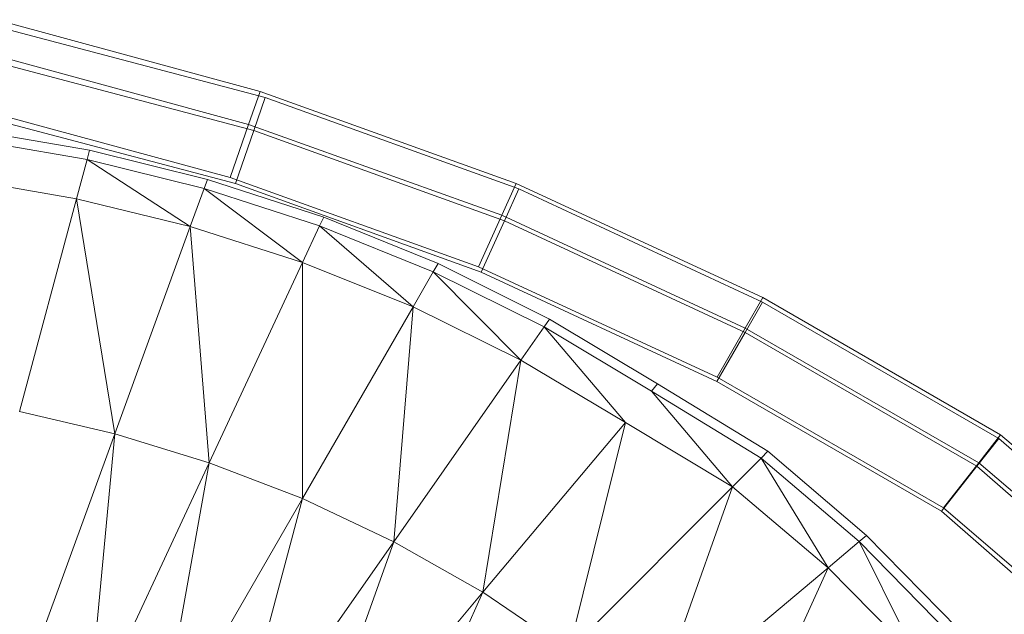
# Model space of a CAD drawing. Header units: metres. Extents: x 391.1 to 427.5, y 12.7 to 28.4.
# Tile 84 of 140: x 408.0989 to 408.2193, y 26.418 to 26.4907. Entities that reach past the tile are written whole.
import ezdxf

# ---------------------------------------------------------------- set-up
doc = ezdxf.new("R2010")
doc.units = ezdxf.units.M
doc.layers.add('A-DETL-____-MBND', color=7, linetype='Continuous', lineweight=18)
doc.layers.add('A-GENM-____-OTLN', color=7, linetype='Continuous', lineweight=18)

# ---------------------------------------------------------------- blocks, each defined once
blk = doc.blocks.new('Family - LONDR55-XX_ZZ-ARQ-CAA-M3D-Londres55-154724-04_CLI_AIGUA_P1')
at = {"layer": 'A-DETL-____-MBND', "color": 253, "true_color": 0xaaaaaa}
for p, q in [((0.04299, 0.1883), (0.04539, 0.17429)), ((0.0343, 0.18674), (0.04281, 0.15553)), ((0.0343, 0.18674), (0.04281, 0.15553)), ((0.03947, 0.1727), (0.03695, 0.18724)), ((0.03811, 0.18745), (0.04061, 0.17301)), ((0.03536, 0.18578), (0.04353, 0.15485)), ((0.03536, 0.18578), (0.04353, 0.15485)), ((0.04353, 0.15485), (0.03536, 0.18578)), ((0.03536, 0.18578), (0.04353, 0.15485)), ((0.02763, 0.18512), (0.03632, 0.15326)), ((0.02763, 0.18512), (0.03632, 0.15326)), ((0.03703, 0.15261), (0.02869, 0.18417)), ((0.03703, 0.15261), (0.02869, 0.18417)), ((0.02351, 0.18411), (0.0323, 0.15186)), ((0.02351, 0.18411), (0.0323, 0.15186)), ((0.033, 0.15122), (0.02457, 0.18317)), ((0.033, 0.15122), (0.02457, 0.18317)), ((0.0714, 0.18126), (0.04539, 0.17429)), ((0.0714, 0.18126), (0.07412, 0.16961)), ((0.10716, 0.18164), (0.07412, 0.16961)), ((0.04539, 0.17429), (0.04061, 0.17301)), ((0.04539, 0.17429), (0.04879, 0.16039)), ((0.04539, 0.17429), (0.07412, 0.16961)), ((0.04061, 0.17301), (0.03947, 0.1727)), ((0.04303, 0.1583), (0.03947, 0.1727)), ((0.04061, 0.17301), (0.04414, 0.1587)), ((0.04061, 0.17301), (0.04879, 0.16039)), ((0.07412, 0.16961), (0.10958, 0.17296)), ((0.10958, 0.17296), (0.07765, 0.15807)), ((0.07412, 0.16961), (0.04879, 0.16039)), ((0.07412, 0.16961), (0.07765, 0.15807)), ((0.07765, 0.15807), (0.11259, 0.16433)), ((0.11259, 0.16433), (0.08203, 0.14668)), ((0.04879, 0.16039), (0.04414, 0.1587)), ((0.04879, 0.16039), (0.05319, 0.14667)), ((0.04879, 0.16039), (0.07765, 0.15807)), ((0.04414, 0.1587), (0.04303, 0.1583)), ((0.04764, 0.14407), (0.04303, 0.1583)), ((0.04414, 0.1587), (0.04871, 0.14458)), ((0.04414, 0.1587), (0.05319, 0.14667)), ((0.07765, 0.15807), (0.05319, 0.14667)), ((0.07765, 0.15807), (0.08203, 0.14668)), ((0.03632, 0.15326), (0.04281, 0.15553)), ((0.04281, 0.15553), (0.03632, 0.15326)), ((0.04281, 0.15553), (0.0537, 0.12517)), ((0.04281, 0.15553), (0.0537, 0.12517)), ((0.08203, 0.14668), (0.11625, 0.15578)), ((0.11625, 0.15578), (0.0873, 0.13551)), ((0.03703, 0.15261), (0.04353, 0.15485)), ((0.04353, 0.15485), (0.03703, 0.15261)), ((0.04353, 0.15485), (0.05435, 0.12484)), ((0.04353, 0.15485), (0.05435, 0.12484)), ((0.05435, 0.12484), (0.04353, 0.15485)), ((0.04353, 0.15485), (0.05435, 0.12484)), ((0.0323, 0.15186), (0.03632, 0.15326)), ((0.03632, 0.15326), (0.0323, 0.15186)), ((0.03632, 0.15326), (0.04741, 0.12232)), ((0.03632, 0.15326), (0.04741, 0.12232)), ((0.0323, 0.15186), (0.04352, 0.12055)), ((0.0323, 0.15186), (0.04352, 0.12055)), ((0.033, 0.15122), (0.03703, 0.15261)), ((0.03703, 0.15261), (0.033, 0.15122)), ((0.04807, 0.12198), (0.03703, 0.15261)), ((0.04807, 0.12198), (0.03703, 0.15261)), ((0.04418, 0.12022), (0.033, 0.15122)), ((0.04418, 0.12022), (0.033, 0.15122)), ((0.0873, 0.13551), (0.12058, 0.14737)), ((0.12058, 0.14737), (0.09347, 0.12462)), ((0.05319, 0.14667), (0.04871, 0.14458)), ((0.05319, 0.14667), (0.08203, 0.14668)), ((0.05319, 0.14667), (0.05861, 0.13316)), ((0.08203, 0.14668), (0.05861, 0.13316)), ((0.08203, 0.14668), (0.0873, 0.13551)), ((0.04871, 0.14458), (0.04764, 0.14407)), ((0.04871, 0.14458), (0.05433, 0.13069)), ((0.05861, 0.13316), (0.04871, 0.14458)), ((0.0533, 0.1301), (0.04764, 0.14407)), ((0.09347, 0.12462), (0.12563, 0.13916)), ((0.05861, 0.13316), (0.0873, 0.13551)), ((0.0873, 0.13551), (0.06512, 0.11998)), ((0.0873, 0.13551), (0.09347, 0.12462)), ((0.05861, 0.13316), (0.05433, 0.13069)), ((0.05861, 0.13316), (0.06512, 0.11998)), ((0.05433, 0.13069), (0.0533, 0.1301)), ((0.06009, 0.11646), (0.0533, 0.1301)), ((0.05433, 0.13069), (0.06106, 0.11714)), ((0.06512, 0.11998), (0.05433, 0.13069)), ((0.04741, 0.12232), (0.0537, 0.12517)), ((0.0537, 0.12517), (0.04741, 0.12232)), ((0.04807, 0.12198), (0.05435, 0.12484)), ((0.05435, 0.12484), (0.04807, 0.12198)), ((0.0537, 0.12517), (0.0672, 0.09599)), ((0.0537, 0.12517), (0.0672, 0.09599)), ((0.05435, 0.12484), (0.06773, 0.09601)), ((0.05435, 0.12484), (0.06773, 0.09601)), ((0.06773, 0.09601), (0.05435, 0.12484)), ((0.05435, 0.12484), (0.06773, 0.09601)), ((0.06512, 0.11998), (0.09347, 0.12462)), ((0.09347, 0.12462), (0.07271, 0.1072)), ((0.09347, 0.12462), (0.10059, 0.11411)), ((0.04352, 0.12055), (0.04741, 0.12232)), ((0.04741, 0.12232), (0.04352, 0.12055)), ((0.04418, 0.12022), (0.04807, 0.12198)), ((0.04807, 0.12198), (0.04418, 0.12022)), ((0.04741, 0.12232), (0.06119, 0.09254)), ((0.04741, 0.12232), (0.06119, 0.09254)), ((0.06173, 0.09255), (0.04807, 0.12198)), ((0.06173, 0.09255), (0.04807, 0.12198)), ((0.04352, 0.12055), (0.05747, 0.09041)), ((0.04352, 0.12055), (0.05747, 0.09041)), ((0.05801, 0.09042), (0.04418, 0.12022)), ((0.05801, 0.09042), (0.04418, 0.12022)), ((0.06512, 0.11998), (0.06106, 0.11714)), ((0.06512, 0.11998), (0.07271, 0.1072)), ((0.06106, 0.11714), (0.06009, 0.11646)), ((0.06106, 0.11714), (0.06892, 0.10402)), ((0.07271, 0.1072), (0.06106, 0.11714)), ((0.06801, 0.10326), (0.06009, 0.11646)), ((0.07271, 0.1072), (0.10059, 0.11411)), ((0.10059, 0.11411), (0.08058, 0.0941)), ((0.07271, 0.1072), (0.08058, 0.0941)), ((0.06892, 0.10402), (0.06801, 0.10326)), ((0.06892, 0.10402), (0.07708, 0.0906)), ((0.08058, 0.0941), (0.06892, 0.10402)), ((0.08058, 0.0941), (0.10866, 0.1041)), ((0.10866, 0.1041), (0.09047, 0.08242)), ((0.07624, 0.08977), (0.06801, 0.10326)), ((0.06119, 0.09254), (0.0672, 0.09599)), ((0.0672, 0.09599), (0.06119, 0.09254)), ((0.06173, 0.09255), (0.06773, 0.09601)), ((0.06773, 0.09601), (0.06173, 0.09255)), ((0.0672, 0.09599), (0.08315, 0.06832)), ((0.0672, 0.09599), (0.08315, 0.06832)), ((0.06773, 0.09601), (0.08357, 0.06857)), ((0.06773, 0.09601), (0.08357, 0.06857)), ((0.08357, 0.06857), (0.06773, 0.09601)), ((0.06773, 0.09601), (0.08357, 0.06857)), ((0.08058, 0.0941), (0.07708, 0.0906)), ((0.08058, 0.0941), (0.09047, 0.08242)), ((0.09047, 0.08242), (0.1177, 0.09472)), ((0.05747, 0.09041), (0.06119, 0.09254)), ((0.06119, 0.09254), (0.05747, 0.09041)), ((0.05801, 0.09042), (0.06173, 0.09255)), ((0.06173, 0.09255), (0.05801, 0.09042)), ((0.06119, 0.09254), (0.07764, 0.06401)), ((0.06119, 0.09254), (0.07764, 0.06401)), ((0.07808, 0.06423), (0.06173, 0.09255)), ((0.07808, 0.06423), (0.06173, 0.09255)), ((0.05747, 0.09041), (0.07423, 0.06135)), ((0.05747, 0.09041), (0.07423, 0.06135)), ((0.07468, 0.06155), (0.05801, 0.09042)), ((0.07468, 0.06155), (0.05801, 0.09042)), ((0.07708, 0.0906), (0.07624, 0.08977)), ((0.07708, 0.0906), (0.08729, 0.07863)), ((0.09047, 0.08242), (0.07708, 0.0906)), ((0.08653, 0.07772), (0.07624, 0.08977)), ((0.09047, 0.08242), (0.08729, 0.07863)), ((0.09047, 0.08242), (0.10148, 0.07154)), ((0.08729, 0.07863), (0.08653, 0.07772)), ((0.08729, 0.07863), (0.09864, 0.06749)), ((0.10148, 0.07154), (0.08729, 0.07863)), ((0.09796, 0.06652), (0.08653, 0.07772)), ((0.07764, 0.06401), (0.08315, 0.06832)), ((0.08315, 0.06832), (0.07764, 0.06401)), ((0.07808, 0.06423), (0.08357, 0.06857)), ((0.08357, 0.06857), (0.07808, 0.06423)), ((0.08315, 0.06832), (0.09174, 0.05827)), ((0.08315, 0.06832), (0.09174, 0.05827)), ((0.08357, 0.06857), (0.09272, 0.05809)), ((0.08357, 0.06857), (0.09272, 0.05809)), ((0.09272, 0.05809), (0.08357, 0.06857)), ((0.08357, 0.06857), (0.09272, 0.05809)), ((0.07423, 0.06135), (0.07764, 0.06401)), ((0.07764, 0.06401), (0.07423, 0.06135)), ((0.07468, 0.06155), (0.07808, 0.06423)), ((0.07808, 0.06423), (0.07468, 0.06155)), ((0.07764, 0.06401), (0.08687, 0.0532)), ((0.07764, 0.06401), (0.08687, 0.0532)), ((0.08789, 0.05299), (0.07808, 0.06423)), ((0.08789, 0.05299), (0.07808, 0.06423)), ((0.0849, 0.04983), (0.07468, 0.06155)), ((0.0849, 0.04983), (0.07468, 0.06155)), ((0.07423, 0.06135), (0.08387, 0.05007)), ((0.07423, 0.06135), (0.08387, 0.05007))]:
    blk.add_line(p, q, dxfattribs=at)
blk = doc.blocks.new('Family - Inodor P1-154803-04_CLI_AIGUA_P1')
at = {"extrusion": (0, 0, -1), "zscale": -1, "rotation": 180}
blk.add_blockref('Family - LONDR55-XX_ZZ-ARQ-CAA-M3D-Londres55-154724-04_CLI_AIGUA_P1', (0, 0), dxfattribs=at)
blk = doc.blocks.new('LONDR55-XX_ZZ-ARQ-CAA-M3D-Londres55_ifc-1-04_CLI_AIGUA_P1')
at = {"layer": 'A-GENM-____-OTLN', "color": 253, "lineweight": 18, "true_color": 0xaaaaaa, "rotation": 270}
blk.add_blockref('Family - Inodor P1-154803-04_CLI_AIGUA_P1', (408.28015, 26.51417), dxfattribs=at)

msp = doc.modelspace()

# ---------------------------------------------------------------- block references
at = {"lineweight": 5}
msp.add_blockref('LONDR55-XX_ZZ-ARQ-CAA-M3D-Londres55_ifc-1-04_CLI_AIGUA_P1', (0, 0), dxfattribs=at)

doc.saveas('drawing.dxf')
